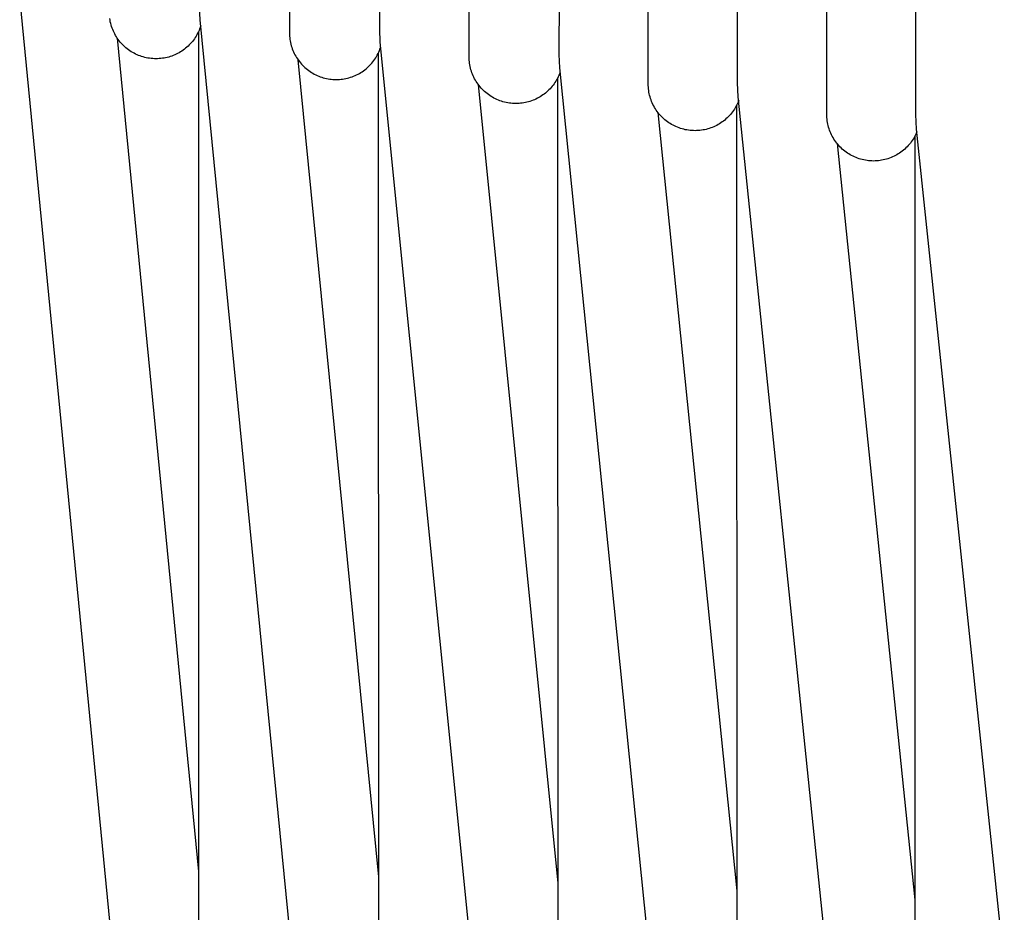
# Model space of a CAD drawing. Header units: millimetres. Extents: x 5000 to 6727, y 0 to 1679.
# Tile 34 of 106: x 5443 to 5532, y 608 to 689. Entities that reach past the tile are written whole.
import ezdxf

# ---------------------------------------------------------------- set-up
doc = ezdxf.new("R2010")
doc.units = ezdxf.units.MM
doc.layers.add('Archiv', color=18, linetype='Continuous', true_color=0x000000)
doc.layers.add('Make2D$Sichtbar$Kurven', color=18, linetype='Continuous', true_color=0x000000)

msp = doc.modelspace()

# ---------------------------------------------------------------- linework, layer by layer
at = {"layer": 'Archiv'}
for p, q in [((5467.783, 734.353), (5467.468, 688.781)), ((5475.968, 733.371), (5475.643, 688.116)), ((5492.306, 731.189), (5491.957, 685.805)), ((5483.806, 686.6), (5483.806, 700.367)), ((5500.095, 684.13), (5500.095, 697.897)), ((5508.219, 683.214), (5508.219, 696.554)), ((5516.329, 681.373), (5516.329, 695.14)), ((5524.424, 680.345), (5524.424, 693.654)), ((5442.94, 690.725), (5458.758, 528.605)), ((5459.341, 688.972), (5459.283, 690.144)), ((5451.153, 688.928), (5451.129, 689.074)), ((5451.181, 688.782), (5451.153, 688.928)), ((5451.214, 688.638), (5451.181, 688.782)), ((5451.253, 688.494), (5451.214, 688.638)), ((5451.296, 688.352), (5451.253, 688.494)), ((5467.715, 604.007), (5459.341, 688.972)), ((5467.468, 688.781), (5467.468, 687.773)), ((5451.344, 688.212), (5451.296, 688.352)), ((5451.398, 688.074), (5451.344, 688.212)), ((5451.456, 687.937), (5451.398, 688.074)), ((5451.518, 687.803), (5451.456, 687.937)), ((5451.586, 687.67), (5451.518, 687.803)), ((5451.658, 687.541), (5451.586, 687.67)), ((5459.053, 687.601), (5458.98, 687.475)), ((5459.122, 687.73), (5459.053, 687.601)), ((5459.186, 687.861), (5459.122, 687.73)), ((5459.245, 687.994), (5459.186, 687.861)), ((5459.301, 688.129), (5459.245, 687.994)), ((5459.351, 688.266), (5459.301, 688.129)), ((5459.397, 688.404), (5459.351, 688.266)), ((5467.468, 687.773), (5467.471, 687.625)), ((5467.471, 687.625), (5467.479, 687.477)), ((5475.643, 688.116), (5475.702, 686.925)), ((5451.734, 687.414), (5451.658, 687.541)), ((5451.815, 687.289), (5451.734, 687.414)), ((5451.9, 687.168), (5451.815, 687.289)), ((5451.989, 687.049), (5451.9, 687.168)), ((5452.082, 686.934), (5451.989, 687.049)), ((5452.18, 686.822), (5452.082, 686.934)), ((5452.281, 686.713), (5452.18, 686.822)), ((5452.386, 686.609), (5452.281, 686.713)), ((5458.455, 686.777), (5458.354, 686.672)), ((5458.553, 686.886), (5458.455, 686.777)), ((5458.646, 686.998), (5458.553, 686.886)), ((5458.736, 687.113), (5458.646, 686.998)), ((5458.821, 687.231), (5458.736, 687.113)), ((5458.903, 687.352), (5458.821, 687.231)), ((5458.98, 687.475), (5458.903, 687.352)), ((5467.479, 687.477), (5467.492, 687.329)), ((5467.492, 687.329), (5467.51, 687.182)), ((5467.51, 687.182), (5467.533, 687.036)), ((5467.533, 687.036), (5467.561, 686.89)), ((5467.561, 686.89), (5467.595, 686.745)), ((5467.595, 686.745), (5467.633, 686.602)), ((5475.702, 686.925), (5491.406, 529.524)), ((5452.494, 686.507), (5452.386, 686.609)), ((5452.606, 686.41), (5452.494, 686.507)), ((5452.722, 686.317), (5452.606, 686.41)), ((5452.84, 686.227), (5452.722, 686.317)), ((5452.962, 686.142), (5452.84, 686.227)), ((5453.086, 686.062), (5452.962, 686.142)), ((5453.213, 685.985), (5453.086, 686.062)), ((5453.343, 685.913), (5453.213, 685.985)), ((5453.475, 685.846), (5453.343, 685.913)), ((5453.609, 685.783), (5453.475, 685.846)), ((5457.171, 685.832), (5457.039, 685.771)), ((5457.302, 685.897), (5457.171, 685.832)), ((5457.43, 685.966), (5457.302, 685.897)), ((5457.556, 686.04), (5457.43, 685.966)), ((5457.679, 686.118), (5457.556, 686.04)), ((5457.799, 686.201), (5457.679, 686.118)), ((5457.916, 686.287), (5457.799, 686.201)), ((5458.031, 686.378), (5457.916, 686.287)), ((5458.142, 686.472), (5458.031, 686.378)), ((5458.25, 686.57), (5458.142, 686.472)), ((5458.354, 686.672), (5458.25, 686.57)), ((5467.633, 686.602), (5467.676, 686.46)), ((5467.676, 686.46), (5467.725, 686.32)), ((5467.725, 686.32), (5467.778, 686.181)), ((5467.778, 686.181), (5467.836, 686.045)), ((5467.836, 686.045), (5467.898, 685.91)), ((5467.898, 685.91), (5467.966, 685.778)), ((5475.459, 685.756), (5475.526, 685.887)), ((5475.526, 685.887), (5475.59, 686.02)), ((5475.59, 686.02), (5475.648, 686.155)), ((5475.648, 686.155), (5475.702, 686.293)), ((5475.702, 686.293), (5475.751, 686.432)), ((5483.806, 685.592), (5483.806, 686.6)), ((5491.957, 685.805), (5492.018, 684.583)), ((5453.746, 685.725), (5453.609, 685.783)), ((5453.885, 685.672), (5453.746, 685.725)), ((5454.025, 685.624), (5453.885, 685.672)), ((5454.167, 685.58), (5454.025, 685.624)), ((5454.31, 685.542), (5454.167, 685.58)), ((5454.454, 685.509), (5454.31, 685.542)), ((5454.6, 685.48), (5454.454, 685.509)), ((5454.747, 685.457), (5454.6, 685.48)), ((5454.894, 685.439), (5454.747, 685.457)), ((5455.042, 685.426), (5454.894, 685.439)), ((5455.19, 685.418), (5455.042, 685.426)), ((5455.338, 685.416), (5455.19, 685.418)), ((5455.484, 685.418), (5455.338, 685.416)), ((5455.629, 685.426), (5455.484, 685.418)), ((5455.775, 685.438), (5455.629, 685.426)), ((5455.919, 685.456), (5455.775, 685.438)), ((5456.064, 685.478), (5455.919, 685.456)), ((5456.207, 685.506), (5456.064, 685.478)), ((5456.349, 685.538), (5456.207, 685.506)), ((5456.49, 685.575), (5456.349, 685.538)), ((5456.63, 685.617), (5456.49, 685.575)), ((5456.768, 685.663), (5456.63, 685.617)), ((5456.904, 685.715), (5456.768, 685.663)), ((5457.039, 685.771), (5456.904, 685.715)), ((5467.966, 685.778), (5468.038, 685.649)), ((5468.038, 685.649), (5468.114, 685.521)), ((5468.114, 685.521), (5468.195, 685.397)), ((5468.195, 685.397), (5468.28, 685.275)), ((5468.28, 685.275), (5468.369, 685.157)), ((5468.369, 685.157), (5468.463, 685.042)), ((5468.463, 685.042), (5468.56, 684.93)), ((5468.56, 684.93), (5468.661, 684.821)), ((5474.762, 684.808), (5474.863, 684.915)), ((5474.863, 684.915), (5474.96, 685.026)), ((5474.96, 685.026), (5475.054, 685.14)), ((5475.054, 685.14), (5475.143, 685.257)), ((5475.143, 685.257), (5475.229, 685.378)), ((5475.229, 685.378), (5475.31, 685.501)), ((5475.31, 685.501), (5475.386, 685.627)), ((5475.386, 685.627), (5475.459, 685.756)), ((5483.808, 685.444), (5483.806, 685.592)), ((5483.816, 685.296), (5483.808, 685.444)), ((5483.829, 685.148), (5483.816, 685.296)), ((5483.847, 685.001), (5483.829, 685.148)), ((5483.87, 684.854), (5483.847, 685.001)), ((5468.661, 684.821), (5468.766, 684.716)), ((5468.766, 684.716), (5468.875, 684.615)), ((5468.875, 684.615), (5468.986, 684.518)), ((5468.986, 684.518), (5469.102, 684.425)), ((5469.102, 684.425), (5469.22, 684.335)), ((5469.22, 684.335), (5469.342, 684.25)), ((5469.342, 684.25), (5469.466, 684.169)), ((5469.466, 684.169), (5469.593, 684.093)), ((5469.593, 684.093), (5469.723, 684.021)), ((5469.723, 684.021), (5469.855, 683.954)), ((5473.572, 683.949), (5473.703, 684.016)), ((5473.703, 684.016), (5473.832, 684.087)), ((5473.832, 684.087), (5473.959, 684.162)), ((5473.959, 684.162), (5474.083, 684.242)), ((5474.083, 684.242), (5474.204, 684.326)), ((5474.204, 684.326), (5474.322, 684.415)), ((5474.322, 684.415), (5474.437, 684.507)), ((5474.437, 684.507), (5474.549, 684.604)), ((5474.549, 684.604), (5474.657, 684.704)), ((5474.657, 684.704), (5474.762, 684.808)), ((5483.899, 684.709), (5483.87, 684.854)), ((5483.932, 684.564), (5483.899, 684.709)), ((5483.971, 684.421), (5483.932, 684.564)), ((5484.014, 684.279), (5483.971, 684.421)), ((5484.062, 684.139), (5484.014, 684.279)), ((5484.115, 684), (5484.062, 684.139)), ((5484.173, 683.864), (5484.115, 684)), ((5492.009, 684.032), (5491.953, 683.898)), ((5492.06, 684.168), (5492.009, 684.032)), ((5492.018, 684.583), (5507.658, 530.073)), ((5500.095, 683.122), (5500.095, 684.13)), ((5469.855, 683.954), (5469.99, 683.891)), ((5469.99, 683.891), (5470.126, 683.833)), ((5470.126, 683.833), (5470.265, 683.78)), ((5470.265, 683.78), (5470.405, 683.732)), ((5470.405, 683.732), (5470.547, 683.688)), ((5470.547, 683.688), (5470.69, 683.65)), ((5470.69, 683.65), (5470.835, 683.617)), ((5470.835, 683.617), (5470.98, 683.588)), ((5470.98, 683.588), (5471.127, 683.565)), ((5471.127, 683.565), (5471.274, 683.547)), ((5471.274, 683.547), (5471.422, 683.534)), ((5471.422, 683.534), (5471.57, 683.526)), ((5471.57, 683.526), (5471.718, 683.524)), ((5471.718, 683.524), (5471.866, 683.526)), ((5471.866, 683.526), (5472.013, 683.534)), ((5472.013, 683.534), (5472.16, 683.547)), ((5472.16, 683.547), (5472.306, 683.565)), ((5472.306, 683.565), (5472.452, 683.587)), ((5472.452, 683.587), (5472.597, 683.615)), ((5472.597, 683.615), (5472.741, 683.648)), ((5472.741, 683.648), (5472.883, 683.686)), ((5472.883, 683.686), (5473.024, 683.729)), ((5473.024, 683.729), (5473.164, 683.777)), ((5473.164, 683.777), (5473.302, 683.83)), ((5473.302, 683.83), (5473.438, 683.887)), ((5473.438, 683.887), (5473.572, 683.949)), ((5484.236, 683.729), (5484.173, 683.864)), ((5484.303, 683.597), (5484.236, 683.729)), ((5484.375, 683.467), (5484.303, 683.597)), ((5484.452, 683.34), (5484.375, 683.467)), ((5484.532, 683.216), (5484.452, 683.34)), ((5484.618, 683.094), (5484.532, 683.216)), ((5491.527, 683.141), (5491.442, 683.023)), ((5491.609, 683.26), (5491.527, 683.141)), ((5491.687, 683.383), (5491.609, 683.26)), ((5491.76, 683.508), (5491.687, 683.383)), ((5491.829, 683.636), (5491.76, 683.508)), ((5491.893, 683.766), (5491.829, 683.636)), ((5491.953, 683.898), (5491.893, 683.766)), ((5500.097, 682.974), (5500.095, 683.122)), ((5508.283, 681.945), (5508.219, 683.214)), ((5484.707, 682.976), (5484.618, 683.094)), ((5484.8, 682.86), (5484.707, 682.976)), ((5484.898, 682.748), (5484.8, 682.86)), ((5484.999, 682.64), (5484.898, 682.748)), ((5485.104, 682.535), (5484.999, 682.64)), ((5485.212, 682.434), (5485.104, 682.535)), ((5485.324, 682.337), (5485.212, 682.434)), ((5485.439, 682.243), (5485.324, 682.337)), ((5485.558, 682.154), (5485.439, 682.243)), ((5490.737, 682.295), (5490.623, 682.205)), ((5490.848, 682.388), (5490.737, 682.295)), ((5490.956, 682.486), (5490.848, 682.388)), ((5491.06, 682.586), (5490.956, 682.486)), ((5491.161, 682.691), (5491.06, 682.586)), ((5491.259, 682.798), (5491.161, 682.691)), ((5491.352, 682.909), (5491.259, 682.798)), ((5491.442, 683.023), (5491.352, 682.909)), ((5500.105, 682.826), (5500.097, 682.974)), ((5500.118, 682.678), (5500.105, 682.826)), ((5500.136, 682.531), (5500.118, 682.678)), ((5500.159, 682.384), (5500.136, 682.531)), ((5500.188, 682.239), (5500.159, 682.384)), ((5500.221, 682.094), (5500.188, 682.239)), ((5485.679, 682.069), (5485.558, 682.154)), ((5485.804, 681.988), (5485.679, 682.069)), ((5485.931, 681.912), (5485.804, 681.988)), ((5486.061, 681.84), (5485.931, 681.912)), ((5486.193, 681.772), (5486.061, 681.84)), ((5486.327, 681.71), (5486.193, 681.772)), ((5486.464, 681.652), (5486.327, 681.71)), ((5486.602, 681.599), (5486.464, 681.652)), ((5486.743, 681.55), (5486.602, 681.599)), ((5486.884, 681.507), (5486.743, 681.55)), ((5487.028, 681.469), (5486.884, 681.507)), ((5487.172, 681.435), (5487.028, 681.469)), ((5487.318, 681.407), (5487.172, 681.435)), ((5487.464, 681.384), (5487.318, 681.407)), ((5487.612, 681.366), (5487.464, 681.384)), ((5487.759, 681.353), (5487.612, 681.366)), ((5487.908, 681.345), (5487.759, 681.353)), ((5488.056, 681.342), (5487.908, 681.345)), ((5488.201, 681.345), (5488.056, 681.342)), ((5488.346, 681.352), (5488.201, 681.345)), ((5488.49, 681.365), (5488.346, 681.352)), ((5488.634, 681.382), (5488.49, 681.365)), ((5488.778, 681.404), (5488.634, 681.382)), ((5488.92, 681.431), (5488.778, 681.404)), ((5489.062, 681.463), (5488.92, 681.431)), ((5489.202, 681.5), (5489.062, 681.463)), ((5489.341, 681.541), (5489.202, 681.5)), ((5489.479, 681.588), (5489.341, 681.541)), ((5489.615, 681.638), (5489.479, 681.588)), ((5489.749, 681.694), (5489.615, 681.638)), ((5489.881, 681.754), (5489.749, 681.694)), ((5490.011, 681.819), (5489.881, 681.754)), ((5490.138, 681.887), (5490.011, 681.819)), ((5490.264, 681.961), (5490.138, 681.887)), ((5490.386, 682.038), (5490.264, 681.961)), ((5490.506, 682.12), (5490.386, 682.038)), ((5490.623, 682.205), (5490.506, 682.12)), ((5500.259, 681.951), (5500.221, 682.094)), ((5500.303, 681.809), (5500.259, 681.951)), ((5500.351, 681.669), (5500.303, 681.809)), ((5500.404, 681.53), (5500.351, 681.669)), ((5500.462, 681.394), (5500.404, 681.53)), ((5500.525, 681.259), (5500.462, 681.394)), ((5508.204, 681.343), (5508.14, 681.211)), ((5508.263, 681.477), (5508.204, 681.343)), ((5508.318, 681.613), (5508.263, 681.477)), ((5523.853, 530.681), (5508.283, 681.945)), ((5516.329, 680.365), (5516.329, 681.373)), ((5500.592, 681.127), (5500.525, 681.259)), ((5500.664, 680.997), (5500.592, 681.127)), ((5500.741, 680.87), (5500.664, 680.997)), ((5500.821, 680.746), (5500.741, 680.87)), ((5500.907, 680.624), (5500.821, 680.746)), ((5500.996, 680.506), (5500.907, 680.624)), ((5501.089, 680.391), (5500.996, 680.506)), ((5507.666, 680.471), (5507.573, 680.358)), ((5507.756, 680.587), (5507.666, 680.471)), ((5507.841, 680.707), (5507.756, 680.587)), ((5507.923, 680.829), (5507.841, 680.707)), ((5508, 680.953), (5507.923, 680.829)), ((5508.072, 681.081), (5508, 680.953)), ((5508.14, 681.211), (5508.072, 681.081)), ((5501.186, 680.279), (5501.089, 680.391)), ((5501.288, 680.17), (5501.186, 680.279)), ((5501.393, 680.065), (5501.288, 680.17)), ((5501.501, 679.964), (5501.393, 680.065)), ((5501.613, 679.867), (5501.501, 679.964)), ((5501.728, 679.773), (5501.613, 679.867)), ((5501.847, 679.684), (5501.728, 679.773)), ((5501.968, 679.599), (5501.847, 679.684)), ((5502.093, 679.518), (5501.968, 679.599)), ((5506.697, 679.583), (5506.574, 679.504)), ((5506.818, 679.666), (5506.697, 679.583)), ((5506.936, 679.754), (5506.818, 679.666)), ((5507.05, 679.845), (5506.936, 679.754)), ((5507.162, 679.94), (5507.05, 679.845)), ((5507.27, 680.039), (5507.162, 679.94)), ((5507.375, 680.142), (5507.27, 680.039)), ((5507.476, 680.248), (5507.375, 680.142)), ((5507.573, 680.358), (5507.476, 680.248)), ((5516.332, 680.217), (5516.329, 680.365)), ((5516.339, 680.068), (5516.332, 680.217)), ((5516.352, 679.921), (5516.339, 680.068)), ((5516.37, 679.773), (5516.352, 679.921)), ((5516.394, 679.627), (5516.37, 679.773)), ((5516.422, 679.481), (5516.394, 679.627)), ((5524.492, 679.013), (5524.424, 680.345)), ((5502.22, 679.442), (5502.093, 679.518)), ((5502.35, 679.37), (5502.22, 679.442)), ((5502.482, 679.303), (5502.35, 679.37)), ((5502.616, 679.24), (5502.482, 679.303)), ((5502.753, 679.182), (5502.616, 679.24)), ((5502.891, 679.129), (5502.753, 679.182)), ((5503.031, 679.08), (5502.891, 679.129)), ((5503.173, 679.037), (5503.031, 679.08)), ((5503.317, 678.999), (5503.173, 679.037)), ((5503.461, 678.965), (5503.317, 678.999)), ((5503.607, 678.937), (5503.461, 678.965)), ((5503.753, 678.914), (5503.607, 678.937)), ((5503.901, 678.896), (5503.753, 678.914)), ((5504.048, 678.883), (5503.901, 678.896)), ((5504.196, 678.875), (5504.048, 678.883)), ((5504.345, 678.872), (5504.196, 678.875)), ((5504.491, 678.875), (5504.345, 678.872)), ((5504.638, 678.883), (5504.491, 678.875)), ((5504.784, 678.895), (5504.638, 678.883)), ((5504.93, 678.913), (5504.784, 678.895)), ((5505.074, 678.936), (5504.93, 678.913)), ((5505.218, 678.963), (5505.074, 678.936)), ((5505.361, 678.996), (5505.218, 678.963)), ((5505.503, 679.033), (5505.361, 678.996)), ((5505.644, 679.076), (5505.503, 679.033)), ((5505.782, 679.123), (5505.644, 679.076)), ((5505.919, 679.175), (5505.782, 679.123)), ((5506.055, 679.232), (5505.919, 679.175)), ((5506.188, 679.293), (5506.055, 679.232)), ((5506.319, 679.359), (5506.188, 679.293)), ((5506.448, 679.429), (5506.319, 679.359)), ((5506.574, 679.504), (5506.448, 679.429)), ((5516.455, 679.337), (5516.422, 679.481)), ((5516.494, 679.194), (5516.455, 679.337)), ((5516.537, 679.052), (5516.494, 679.194)), ((5516.585, 678.911), (5516.537, 679.052)), ((5516.639, 678.773), (5516.585, 678.911)), ((5516.697, 678.636), (5516.639, 678.773)), ((5516.759, 678.502), (5516.697, 678.636)), ((5524.46, 678.632), (5524.397, 678.498)), ((5524.518, 678.769), (5524.46, 678.632)), ((5539.986, 531.347), (5524.492, 679.013)), ((5516.827, 678.37), (5516.759, 678.502)), ((5516.898, 678.24), (5516.827, 678.37)), ((5516.975, 678.113), (5516.898, 678.24)), ((5517.056, 677.988), (5516.975, 678.113)), ((5517.141, 677.867), (5517.056, 677.988)), ((5517.23, 677.748), (5517.141, 677.867)), ((5517.323, 677.633), (5517.23, 677.748)), ((5523.926, 677.746), (5523.833, 677.631)), ((5524.015, 677.864), (5523.926, 677.746)), ((5524.1, 677.985), (5524.015, 677.864)), ((5524.181, 678.11), (5524.1, 677.985)), ((5524.258, 678.237), (5524.181, 678.11)), ((5524.33, 678.366), (5524.258, 678.237)), ((5524.397, 678.498), (5524.33, 678.366)), ((5517.421, 677.521), (5517.323, 677.633)), ((5517.522, 677.413), (5517.421, 677.521)), ((5517.627, 677.308), (5517.522, 677.413)), ((5517.735, 677.207), (5517.627, 677.308)), ((5517.847, 677.109), (5517.735, 677.207)), ((5517.963, 677.016), (5517.847, 677.109)), ((5518.081, 676.927), (5517.963, 677.016)), ((5518.203, 676.842), (5518.081, 676.927)), ((5518.327, 676.761), (5518.203, 676.842)), ((5522.954, 676.84), (5522.829, 676.76)), ((5523.075, 676.925), (5522.954, 676.84)), ((5523.194, 677.014), (5523.075, 676.925)), ((5523.309, 677.108), (5523.194, 677.014)), ((5523.421, 677.205), (5523.309, 677.108)), ((5523.529, 677.306), (5523.421, 677.205)), ((5523.634, 677.411), (5523.529, 677.306)), ((5523.735, 677.519), (5523.634, 677.411)), ((5523.833, 677.631), (5523.735, 677.519)), ((5518.454, 676.684), (5518.327, 676.761)), ((5518.584, 676.613), (5518.454, 676.684)), ((5518.716, 676.545), (5518.584, 676.613)), ((5518.85, 676.483), (5518.716, 676.545)), ((5518.987, 676.425), (5518.85, 676.483)), ((5519.125, 676.371), (5518.987, 676.425)), ((5519.266, 676.323), (5519.125, 676.371)), ((5519.408, 676.28), (5519.266, 676.323)), ((5519.551, 676.241), (5519.408, 676.28)), ((5519.695, 676.208), (5519.551, 676.241)), ((5519.841, 676.18), (5519.695, 676.208)), ((5519.988, 676.156), (5519.841, 676.18)), ((5520.135, 676.138), (5519.988, 676.156)), ((5520.283, 676.125), (5520.135, 676.138)), ((5520.431, 676.118), (5520.283, 676.125)), ((5520.579, 676.115), (5520.431, 676.118)), ((5520.727, 676.118), (5520.579, 676.115)), ((5520.875, 676.125), (5520.727, 676.118)), ((5521.023, 676.138), (5520.875, 676.125)), ((5521.17, 676.156), (5521.023, 676.138)), ((5521.316, 676.18), (5521.17, 676.156)), ((5521.462, 676.208), (5521.316, 676.18)), ((5521.606, 676.241), (5521.462, 676.208)), ((5521.749, 676.279), (5521.606, 676.241)), ((5521.891, 676.323), (5521.749, 676.279)), ((5522.031, 676.371), (5521.891, 676.323)), ((5522.17, 676.424), (5522.031, 676.371)), ((5522.306, 676.482), (5522.17, 676.424)), ((5522.441, 676.544), (5522.306, 676.482)), ((5522.573, 676.612), (5522.441, 676.544)), ((5522.702, 676.683), (5522.573, 676.612)), ((5522.829, 676.76), (5522.702, 676.683))]:
    msp.add_line(p, q, dxfattribs=at)
at = {"layer": 'Make2D$Sichtbar$Kurven', "color": 18, "lineweight": -3, "true_color": 0x000000}
for p, q in [((5459.188, 687.866), (5459.25, 490.211)), ((5467.468, 687.787), (5467.468, 687.787)), ((5451.816, 687.287), (5459.212, 611.482)), ((5475.541, 685.916), (5475.607, 491.211)), ((5468.241, 685.331), (5475.566, 611.005)), ((5491.851, 683.679), (5491.919, 492.326)), ((5500.095, 683.136), (5500.095, 683.136)), ((5484.627, 683.081), (5491.877, 610.42)), ((5500.971, 680.538), (5508.139, 609.721)), ((5508.113, 681.157), (5508.181, 493.553)), ((5516.329, 680.378), (5516.329, 680.378)), ((5524.321, 678.35), (5524.387, 494.887)), ((5517.265, 677.705), (5524.346, 608.907))]:
    msp.add_line(p, q, dxfattribs=at)

doc.saveas('drawing.dxf')
